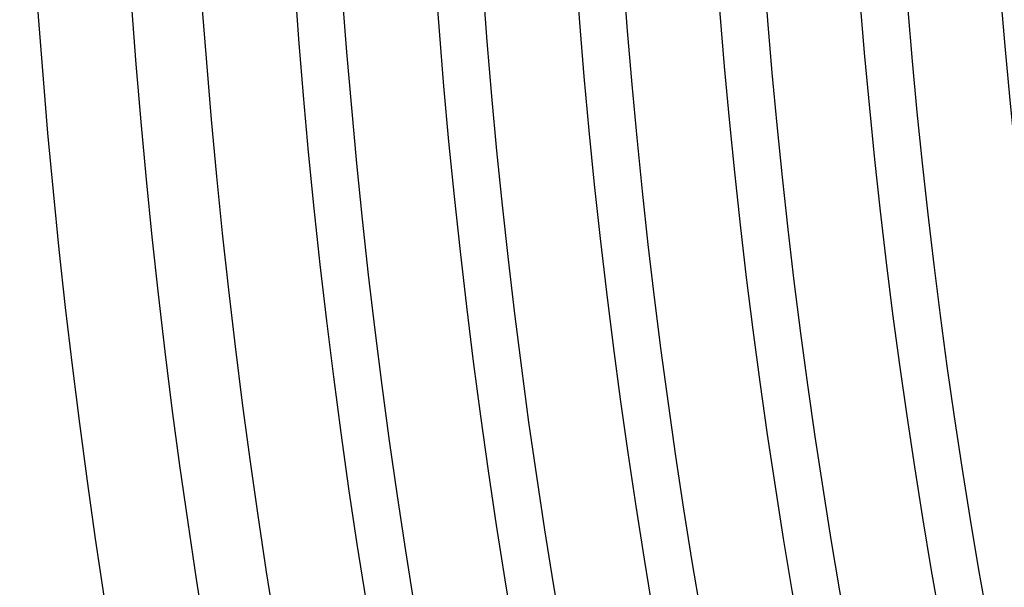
# Model space of a CAD drawing. Header units: millimetres. Extents: x -345 to 345, y -305 to 305.
# Tile 10 of 79: x -305 to -263, y -46 to -22. Entities that reach past the tile are written whole.
import ezdxf

# ---------------------------------------------------------------- set-up
doc = ezdxf.new("R2010")
doc.units = ezdxf.units.MM
doc.layers.add('THICK', color=7, linetype='Continuous')

msp = doc.modelspace()

# ---------------------------------------------------------------- linework, layer by layer
at = {"layer": 'THICK'}
for radius, start, end in [(294, 180.22859, 239.77145), (288, 180.25701, 239.74298), (282, 180.28337, 239.71662), (276, 180.30823, 239.69181), (270, 180.33184, 239.66815), (264, 180.35458, 239.6454), (305, 180.37573, 239.62426), (301, 180.3461, 239.65394), (298, 180.38455, 239.61544), (292, 180.39246, 239.60759), (286, 180.40065, 239.59934), (280, 180.40924, 239.59074), (274, 180.41824, 239.5818), (268, 180.42758, 239.57241)]:
    msp.add_arc((0, 0), radius, start, end, dxfattribs=at)

doc.saveas('drawing.dxf')
